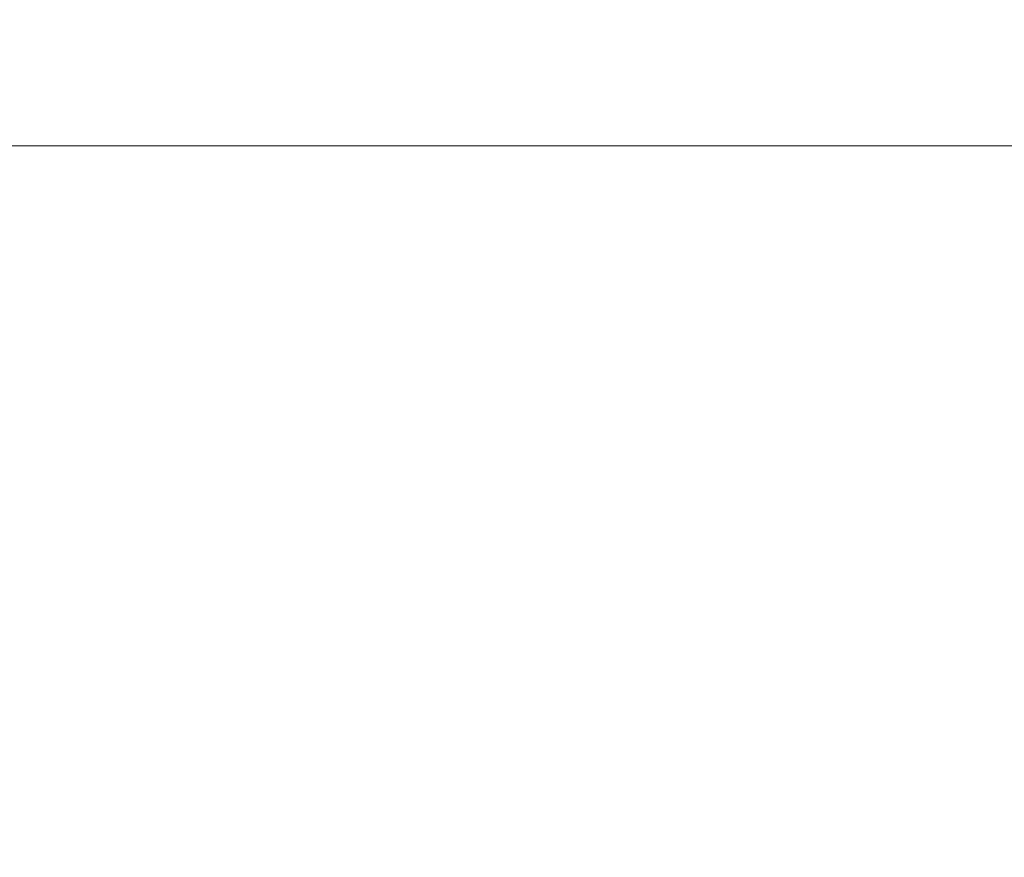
# Model space of a CAD drawing. Header units: millimetres. Extents: x -30280 to 19093, y -17460 to 4378.
# Tile 136 of 188: x -9324 to -8371, y -13640 to -12829. Entities that reach past the tile are written whole.
import ezdxf

# ---------------------------------------------------------------- set-up
doc = ezdxf.new("R2010")
doc.units = ezdxf.units.MM
doc.header["$MEASUREMENT"] = 0
doc.layers.add('Nuevo_06_COT_Generals', color=7, linetype='Continuous')
doc.layers.add('Nuevo_06_COT_Generals_Pluma_Nº__1', color=7, linetype='Continuous', lineweight=5)
doc.styles.add('Estilo_Generado_1', font='txt')
doc.dimstyles.new('Estilo_Generado__1', dxfattribs={"dimtxt": 100, "dimasz": 38, "dimexe": 0.18, "dimexo": 300, "dimgap": 0, "dimtad": 1, "dimtih": 1, "dimtoh": 1, "dimlfac": 0.001, "dimzin": 0, "dimdsep": 46, "dimtxsty": 'Estilo_Generado_1', "dimblk": 'ARROWHEAD_2', "dimblk1": 'ARROWHEAD_2', "dimblk2": 'ARROWHEAD_2', "dimcen": 0.09, "dimclrd": 7, "dimclre": 7, "dimclrt": 7, "dimadec": 0, "dimazin": 0, "dimtfac": 1, "dimtdec": 4, "dimtmove": 0, "dimatfit": 3, "dimfxl": 0, "dimtolj": 1, "dimtzin": 0, "dimarcsym": 0})

# ---------------------------------------------------------------- blocks, each defined once
blk = doc.blocks.new('*D672')
at = {"layer": 'Nuevo_06_COT_Generals_Pluma_Nº__1', "color": 7, "linetype": 'Continuous', "lineweight": 5}
for p, q in [((-1552.89, -12989), (-1552.89, -12803.98)), ((-10639.87, -13374.56), (-10639.87, -12914)), ((-10625.44, -12926.5), (-10654.31, -12976.5)), ((-1567.33, -12976.5), (-1538.46, -12926.5)), ((-10664.32, -12951.5), (-10639.87, -12951.5)), ((-10639.87, -12951.5), (-1552.89, -12951.5)), ((-1552.89, -12951.5), (-1528.44, -12951.5))]:
    blk.add_line(p, q, dxfattribs=at)
at = {"layer": 'Nuevo_06_COT_Generals_Pluma_Nº__1', "color": 7, "lineweight": 5, "insert": (-6233.77, -12931.5), "char_height": 100, "attachment_point": 7, "style": 'Estilo_Generado_1'}
blk.add_mtext('\\A1;{\\pql;\\fGotham Book|b0|i0|c0|p0;\\W1.000000;9,09}', dxfattribs=at)
blk = doc.blocks.new('ARROWHEAD_2')
at = {"color": 0, "linetype": 'Continuous', "lineweight": 0}
for p, q in [((-0.378, -0.655), (0.378, 0.655)), ((0, 0), (-1, 0))]:
    blk.add_line(p, q, dxfattribs=at)

msp = doc.modelspace()

# ---------------------------------------------------------------- dimensions: what is measured, and where the dimension line sits
at = {"layer": 'Nuevo_06_COT_Generals', "color": 7, "linetype": 'Continuous', "lineweight": 5}
dim = msp.add_linear_dim(base=(-1552.894, -12951.503), p1=(-10639.873, -13674.561), p2=(-1552.894, -12503.976), dimstyle='Estilo_Generado__1', dxfattribs=at)
dim.commit()
dim.dimension.update_dxf_attribs({"geometry": '*D672', "text_midpoint": (-6104.311, -12881.503), "dimtype": 160})

doc.saveas('drawing.dxf')
